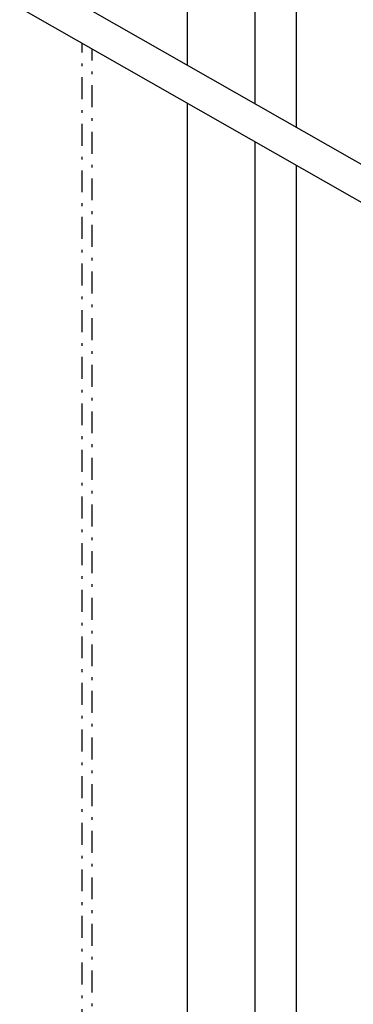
# Model space of a CAD drawing. Extents: x -4471 to 629, y 1975 to 5538.
# Tile 13 of 41: x -3179 to -3118, y 3983 to 4162. Entities that reach past the tile are written whole.
import ezdxf

# ---------------------------------------------------------------- set-up
doc = ezdxf.new("R2010")
doc.units = 0
doc.header["$MEASUREMENT"] = 0
doc.linetypes.add('DASHDOT', pattern=[8.5, 4, -2, 0.5, -2])
doc.layers.get('0').update_dxf_attribs({"linetype": 'CONTINUOUS'})
doc.layers.add('LE_MIDDLE', color=7, linetype='CONTINUOUS')

msp = doc.modelspace()

# ---------------------------------------------------------------- linework, layer by layer
for p, q in [((-3148.07, 4153.92), (-3148.07, 4254.65)), ((-3135.77, 4146.9), (-3135.77, 4238.75)), ((-3128.26, 4142.61), (-3128.26, 4237.87)), ((-3210.71, 4189.7), (-3081.72, 4116.02)), ((-3213.69, 4184.49), (-3084.69, 4110.81)), ((-3148.07, 3782.07), (-3148.07, 4147.01)), ((-3135.77, 3820.54), (-3135.77, 4139.99)), ((-3128.26, 3819.66), (-3128.26, 4135.7))]:
    msp.add_line(p, q)
for centre, start_param, end_param in [((-2207.53, 3687.64), 0.503466, 2.534813), ((-2207.53, 3668.71), 0.504763, 2.533775)]:
    msp.add_ellipse(centre, major_axis=(2040, 0), ratio=0.323677, start_param=start_param, end_param=end_param)
at = {"layer": 'LE_MIDDLE', "linetype": 'DASHDOT'}
msp.add_line((-3167.27, 3799.26), (-3167.27, 4157.98), dxfattribs=at)
at = {"layer": 'LE_MIDDLE', "color": 1, "linetype": 'DASHDOT'}
msp.add_line((-3165.47, 3797.8), (-3165.47, 4156.95), dxfattribs=at)

doc.saveas('drawing.dxf')
